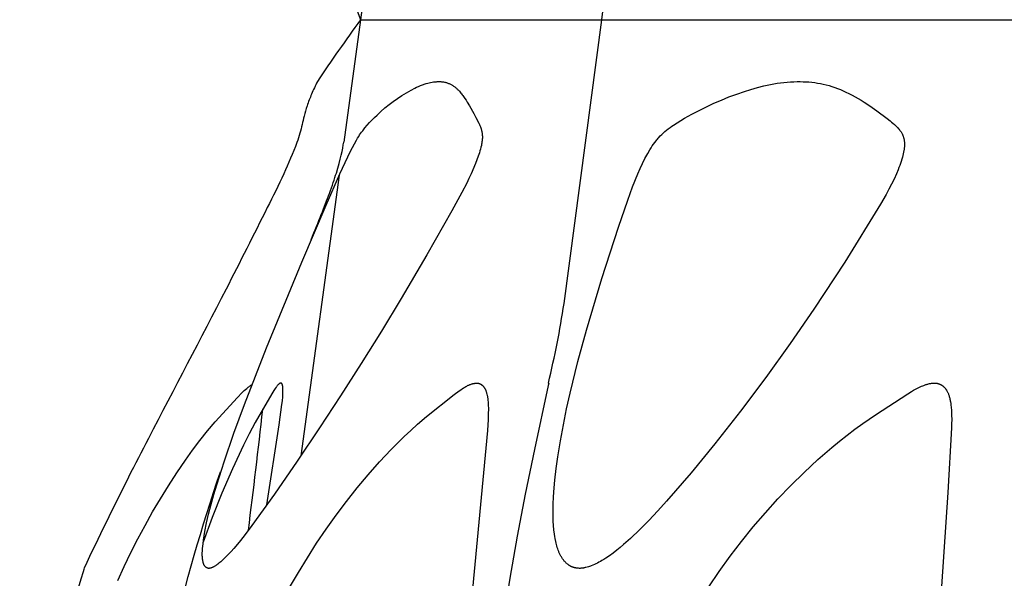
# Model space of a CAD drawing. Header units: millimetres. Extents: x 1250 to 1725, y 0 to 1655.
# Tile 203 of 256: x 1274 to 1299, y 1430 to 1444. Entities that reach past the tile are written whole.
import ezdxf

# ---------------------------------------------------------------- set-up
doc = ezdxf.new("R2010")
doc.units = ezdxf.units.MM
doc.header["$MEASUREMENT"] = 0
doc.layers.add('Crea2D$visibili$tangenti', color=7, linetype='Continuous', true_color=0x000000)

msp = doc.modelspace()

# ---------------------------------------------------------------- linework, layer by layer
at = {"layer": 'Crea2D$visibili$tangenti'}
for p, q in [((1288.702, 1444.314), (1289.664, 1451.558)), ((1282.9, 1447.462), (1282.469, 1444.314)), ((1282.469, 1444.314), (1282.037, 1441.151)), ((1282.469, 1444.314), (1288.702, 1444.314)), ((1287.729, 1436.98), (1288.702, 1444.314)), ((1288.702, 1444.314), (1300.978, 1444.314)), ((1281.919, 1440.291), (1280.928, 1433.041))]:
    msp.add_line(p, q, dxfattribs=at)
for points in [[(1278.552, 1430.128), (1278.55, 1430.128), (1278.549, 1430.128), (1278.547, 1430.128), (1278.545, 1430.128), (1278.543, 1430.128), (1278.541, 1430.128), (1278.54, 1430.129), (1278.538, 1430.129), (1278.536, 1430.129), (1278.534, 1430.129), (1278.531, 1430.13), (1278.527, 1430.131), (1278.524, 1430.132), (1278.52, 1430.133), (1278.517, 1430.134), (1278.513, 1430.135), (1278.51, 1430.136), (1278.507, 1430.138), (1278.504, 1430.139), (1278.5, 1430.141), (1278.497, 1430.143), (1278.494, 1430.144), (1278.491, 1430.146), (1278.488, 1430.148), (1278.485, 1430.15), (1278.482, 1430.152), (1278.479, 1430.154), (1278.476, 1430.157), (1278.474, 1430.159), (1278.471, 1430.161), (1278.468, 1430.164), (1278.466, 1430.166), (1278.463, 1430.169), (1278.461, 1430.171), (1278.458, 1430.174), (1278.456, 1430.177), (1278.453, 1430.18), (1278.451, 1430.183), (1278.448, 1430.187), (1278.445, 1430.19), (1278.442, 1430.194), (1278.44, 1430.198), (1278.437, 1430.202), (1278.435, 1430.206), (1278.433, 1430.21), (1278.43, 1430.214), (1278.428, 1430.218), (1278.426, 1430.222), (1278.424, 1430.226), (1278.423, 1430.231), (1278.421, 1430.235), (1278.417, 1430.243), (1278.414, 1430.252), (1278.411, 1430.261), (1278.409, 1430.27), (1278.406, 1430.279), (1278.404, 1430.288), (1278.402, 1430.297), (1278.398, 1430.316), (1278.393, 1430.342), (1278.39, 1430.369), (1278.387, 1430.396), (1278.385, 1430.423), (1278.383, 1430.45), (1278.382, 1430.477), (1278.382, 1430.504), (1278.382, 1430.531), (1278.384, 1430.571), (1278.386, 1430.612), (1278.389, 1430.652), (1278.392, 1430.692), (1278.401, 1430.773), (1278.412, 1430.854), (1278.429, 1430.967), (1278.449, 1431.08), (1278.494, 1431.305), (1278.546, 1431.528), (1278.603, 1431.75), (1278.681, 1432.035), (1278.765, 1432.318), (1278.945, 1432.881), (1279.2, 1433.625), (1279.471, 1434.362), (1280.044, 1435.826), (1280.957, 1438.044), (1281.582, 1439.517), (1281.937, 1440.33), (1282.071, 1440.623), (1282.212, 1440.912), (1282.312, 1441.106), (1282.366, 1441.201), (1282.394, 1441.248), (1282.423, 1441.294), (1282.448, 1441.333), (1282.474, 1441.37), (1282.5, 1441.407), (1282.528, 1441.444), (1282.584, 1441.516), (1282.643, 1441.586), (1282.704, 1441.654), (1282.767, 1441.72), (1282.832, 1441.785), (1282.898, 1441.849), (1282.999, 1441.942), (1283.102, 1442.031), (1283.208, 1442.117), (1283.317, 1442.2), (1283.428, 1442.279), (1283.542, 1442.355), (1283.658, 1442.426), (1283.717, 1442.46), (1283.777, 1442.494), (1283.872, 1442.544), (1283.92, 1442.567), (1283.969, 1442.589), (1284.018, 1442.61), (1284.068, 1442.63), (1284.094, 1442.639), (1284.119, 1442.648), (1284.145, 1442.656), (1284.17, 1442.664), (1284.207, 1442.674), (1284.244, 1442.683), (1284.281, 1442.691), (1284.319, 1442.698), (1284.356, 1442.704), (1284.394, 1442.708), (1284.432, 1442.711), (1284.45, 1442.712), (1284.469, 1442.713), (1284.489, 1442.713), (1284.508, 1442.713), (1284.527, 1442.712), (1284.545, 1442.712), (1284.564, 1442.71), (1284.582, 1442.708), (1284.601, 1442.706), (1284.619, 1442.703), (1284.637, 1442.7), (1284.655, 1442.696), (1284.673, 1442.691), (1284.691, 1442.686), (1284.709, 1442.681), (1284.727, 1442.675), (1284.744, 1442.668), (1284.761, 1442.661), (1284.778, 1442.654), (1284.795, 1442.646), (1284.811, 1442.637), (1284.828, 1442.628), (1284.843, 1442.619), (1284.859, 1442.609), (1284.875, 1442.598), (1284.89, 1442.588), (1284.905, 1442.576), (1284.919, 1442.565), (1284.934, 1442.553), (1284.948, 1442.541), (1284.962, 1442.528), (1284.975, 1442.515), (1284.989, 1442.502), (1285.002, 1442.489), (1285.027, 1442.462), (1285.046, 1442.44), (1285.065, 1442.418), (1285.083, 1442.396), (1285.1, 1442.373), (1285.118, 1442.35), (1285.134, 1442.327), (1285.167, 1442.279), (1285.198, 1442.231), (1285.228, 1442.182), (1285.286, 1442.083), (1285.399, 1441.884), (1285.453, 1441.783), (1285.526, 1441.642), (1285.544, 1441.602), (1285.553, 1441.581), (1285.562, 1441.561), (1285.57, 1441.541), (1285.578, 1441.52), (1285.586, 1441.494), (1285.59, 1441.481), (1285.594, 1441.468), (1285.597, 1441.455), (1285.601, 1441.441), (1285.604, 1441.428), (1285.606, 1441.415), (1285.609, 1441.402), (1285.611, 1441.388), (1285.613, 1441.375), (1285.615, 1441.361), (1285.616, 1441.348), (1285.617, 1441.334), (1285.618, 1441.321), (1285.619, 1441.307), (1285.619, 1441.292), (1285.62, 1441.276), (1285.619, 1441.261), (1285.619, 1441.245), (1285.618, 1441.23), (1285.617, 1441.215), (1285.614, 1441.184), (1285.609, 1441.153), (1285.605, 1441.123), (1285.599, 1441.092), (1285.593, 1441.062), (1285.582, 1441.014), (1285.57, 1440.967), (1285.557, 1440.92), (1285.543, 1440.873), (1285.513, 1440.781), (1285.48, 1440.689), (1285.444, 1440.598), (1285.329, 1440.33), (1285.273, 1440.207), (1285.214, 1440.085), (1285.091, 1439.844), (1284.829, 1439.37), (1284.183, 1438.234), (1283.522, 1437.107), (1283.009, 1436.26), (1282.485, 1435.421), (1281.951, 1434.587), (1281.409, 1433.759), (1280.833, 1432.899), (1280.247, 1432.046), (1279.664, 1431.234), (1279.461, 1430.969), (1279.331, 1430.805), (1279.196, 1430.645), (1279.126, 1430.567), (1279.055, 1430.49), (1278.982, 1430.416), (1278.907, 1430.343), (1278.86, 1430.3), (1278.837, 1430.28), (1278.812, 1430.259), (1278.788, 1430.24), (1278.762, 1430.221), (1278.749, 1430.212), (1278.736, 1430.203), (1278.723, 1430.194), (1278.709, 1430.186), (1278.691, 1430.175), (1278.682, 1430.17), (1278.672, 1430.165), (1278.663, 1430.161), (1278.653, 1430.156), (1278.644, 1430.152), (1278.634, 1430.148), (1278.624, 1430.144), (1278.614, 1430.141), (1278.604, 1430.138), (1278.594, 1430.135), (1278.589, 1430.134), (1278.584, 1430.133), (1278.578, 1430.132), (1278.573, 1430.131), (1278.568, 1430.13), (1278.563, 1430.129), (1278.558, 1430.129)], [(1288.129, 1430.128), (1288.101, 1430.13), (1288.087, 1430.131), (1288.073, 1430.133), (1288.059, 1430.135), (1288.045, 1430.137), (1288.031, 1430.139), (1288.017, 1430.142), (1288.004, 1430.145), (1287.99, 1430.149), (1287.976, 1430.153), (1287.963, 1430.157), (1287.95, 1430.162), (1287.936, 1430.167), (1287.924, 1430.172), (1287.911, 1430.178), (1287.904, 1430.181), (1287.897, 1430.185), (1287.891, 1430.188), (1287.884, 1430.192), (1287.871, 1430.199), (1287.859, 1430.207), (1287.846, 1430.216), (1287.834, 1430.225), (1287.822, 1430.234), (1287.811, 1430.244), (1287.799, 1430.253), (1287.788, 1430.264), (1287.777, 1430.274), (1287.767, 1430.285), (1287.756, 1430.296), (1287.746, 1430.307), (1287.736, 1430.318), (1287.727, 1430.33), (1287.715, 1430.345), (1287.703, 1430.361), (1287.692, 1430.376), (1287.681, 1430.392), (1287.67, 1430.408), (1287.66, 1430.425), (1287.65, 1430.441), (1287.641, 1430.458), (1287.632, 1430.475), (1287.623, 1430.492), (1287.615, 1430.509), (1287.607, 1430.526), (1287.599, 1430.544), (1287.592, 1430.562), (1287.578, 1430.598), (1287.565, 1430.634), (1287.553, 1430.671), (1287.542, 1430.708), (1287.532, 1430.746), (1287.523, 1430.784), (1287.515, 1430.822), (1287.5, 1430.899), (1287.49, 1430.955), (1287.482, 1431.012), (1287.467, 1431.125), (1287.457, 1431.239), (1287.45, 1431.353), (1287.446, 1431.467), (1287.445, 1431.581), (1287.446, 1431.695), (1287.449, 1431.808), (1287.456, 1431.96), (1287.466, 1432.111), (1287.493, 1432.413), (1287.528, 1432.714), (1287.571, 1433.014), (1287.638, 1433.429), (1287.713, 1433.842), (1287.797, 1434.253), (1287.888, 1434.662), (1288.089, 1435.478), (1288.31, 1436.288), (1288.71, 1437.624), (1289.138, 1438.952), (1289.374, 1439.646), (1289.5, 1439.989), (1289.636, 1440.33), (1289.695, 1440.465), (1289.756, 1440.598), (1289.821, 1440.728), (1289.891, 1440.856), (1289.947, 1440.953), (1289.977, 1441.001), (1290.007, 1441.049), (1290.039, 1441.095), (1290.072, 1441.141), (1290.106, 1441.185), (1290.123, 1441.207), (1290.141, 1441.229), (1290.159, 1441.25), (1290.178, 1441.27), (1290.216, 1441.31), (1290.255, 1441.349), (1290.296, 1441.386), (1290.337, 1441.423), (1290.38, 1441.458), (1290.423, 1441.492), (1290.468, 1441.525), (1290.513, 1441.557), (1290.559, 1441.589), (1290.653, 1441.649), (1290.748, 1441.707), (1290.845, 1441.764), (1291.031, 1441.868), (1291.219, 1441.967), (1291.409, 1442.062), (1291.602, 1442.152), (1291.796, 1442.237), (1291.992, 1442.317), (1292.191, 1442.392), (1292.392, 1442.461), (1292.558, 1442.513), (1292.726, 1442.561), (1292.894, 1442.604), (1292.979, 1442.623), (1293.065, 1442.64), (1293.15, 1442.656), (1293.236, 1442.67), (1293.322, 1442.683), (1293.408, 1442.693), (1293.494, 1442.701), (1293.581, 1442.707), (1293.668, 1442.711), (1293.755, 1442.713), (1293.793, 1442.713), (1293.832, 1442.713), (1293.907, 1442.711), (1293.982, 1442.708), (1294.057, 1442.703), (1294.132, 1442.696), (1294.207, 1442.686), (1294.281, 1442.675), (1294.355, 1442.662), (1294.429, 1442.646), (1294.504, 1442.628), (1294.578, 1442.608), (1294.652, 1442.585), (1294.725, 1442.561), (1294.797, 1442.534), (1294.869, 1442.506), (1294.94, 1442.476), (1295.01, 1442.444), (1295.091, 1442.405), (1295.171, 1442.364), (1295.25, 1442.321), (1295.328, 1442.277), (1295.405, 1442.23), (1295.481, 1442.182), (1295.631, 1442.083), (1295.816, 1441.953), (1296.076, 1441.76), (1296.153, 1441.699), (1296.191, 1441.668), (1296.229, 1441.636), (1296.266, 1441.603), (1296.302, 1441.569), (1296.327, 1441.544), (1296.351, 1441.519), (1296.375, 1441.493), (1296.386, 1441.48), (1296.397, 1441.466), (1296.408, 1441.452), (1296.419, 1441.438), (1296.429, 1441.424), (1296.438, 1441.41), (1296.447, 1441.395), (1296.456, 1441.38), (1296.464, 1441.365), (1296.468, 1441.357), (1296.472, 1441.35), (1296.478, 1441.335), (1296.484, 1441.321), (1296.49, 1441.307), (1296.495, 1441.292), (1296.499, 1441.277), (1296.504, 1441.262), (1296.508, 1441.247), (1296.511, 1441.231), (1296.514, 1441.216), (1296.517, 1441.201), (1296.519, 1441.185), (1296.521, 1441.169), (1296.523, 1441.154), (1296.524, 1441.138), (1296.525, 1441.122), (1296.525, 1441.107), (1296.526, 1441.085), (1296.525, 1441.063), (1296.525, 1441.041), (1296.523, 1441.019), (1296.521, 1440.997), (1296.519, 1440.975), (1296.516, 1440.953), (1296.512, 1440.931), (1296.505, 1440.888), (1296.495, 1440.845), (1296.485, 1440.802), (1296.473, 1440.76), (1296.458, 1440.705), (1296.441, 1440.65), (1296.423, 1440.596), (1296.404, 1440.542), (1296.384, 1440.488), (1296.362, 1440.435), (1296.317, 1440.33), (1296.256, 1440.194), (1296.191, 1440.06), (1296.123, 1439.928), (1296.052, 1439.798), (1295.903, 1439.541), (1294.981, 1438.049), (1294.186, 1436.828), (1293.573, 1435.938), (1292.941, 1435.061), (1292.291, 1434.197), (1291.623, 1433.347), (1291.011, 1432.598), (1290.379, 1431.865), (1290.153, 1431.615), (1289.924, 1431.37), (1289.688, 1431.131), (1289.444, 1430.899), (1289.27, 1430.744), (1289.181, 1430.668), (1289.09, 1430.595), (1288.997, 1430.524), (1288.903, 1430.456), (1288.806, 1430.391), (1288.757, 1430.36), (1288.707, 1430.33), (1288.669, 1430.308), (1288.631, 1430.287), (1288.592, 1430.266), (1288.553, 1430.246), (1288.513, 1430.228), (1288.473, 1430.21), (1288.433, 1430.194), (1288.412, 1430.186), (1288.391, 1430.179), (1288.359, 1430.169), (1288.327, 1430.159), (1288.295, 1430.151), (1288.278, 1430.148), (1288.262, 1430.144), (1288.245, 1430.141), (1288.229, 1430.138), (1288.212, 1430.136), (1288.196, 1430.133), (1288.179, 1430.132), (1288.162, 1430.13), (1288.146, 1430.129)]]:
    msp.add_lwpolyline(points, close=True, dxfattribs=at)
for points in [[(1276.197, 1429.814), (1276.365, 1430.178), (1276.539, 1430.535), (1276.718, 1430.889), (1276.905, 1431.239), (1277.099, 1431.586), (1277.3, 1431.928), (1277.508, 1432.266), (1277.724, 1432.599), (1277.948, 1432.926), (1278.131, 1433.183), (1278.32, 1433.434), (1278.516, 1433.681), (1278.719, 1433.921), (1279.296, 1434.548), (1279.405, 1434.663), (1279.467, 1434.724), (1279.498, 1434.754), (1279.531, 1434.783), (1279.547, 1434.797), (1279.564, 1434.81), (1279.581, 1434.824), (1279.599, 1434.837), (1279.616, 1434.849), (1279.634, 1434.861), (1279.652, 1434.873), (1279.671, 1434.884)], [(1280.054, 1431.77), (1280.368, 1433.837), (1280.441, 1434.362), (1280.452, 1434.464), (1280.461, 1434.565), (1280.464, 1434.616), (1280.466, 1434.667), (1280.467, 1434.718), (1280.466, 1434.769), (1280.465, 1434.796), (1280.464, 1434.81), (1280.462, 1434.823), (1280.461, 1434.83), (1280.46, 1434.837), (1280.459, 1434.844), (1280.458, 1434.85), (1280.456, 1434.857), (1280.455, 1434.864), (1280.453, 1434.87), (1280.451, 1434.877), (1280.449, 1434.88), (1280.448, 1434.883), (1280.447, 1434.887), (1280.446, 1434.89), (1280.445, 1434.891), (1280.444, 1434.893), (1280.443, 1434.894), (1280.442, 1434.896), (1280.442, 1434.897), (1280.441, 1434.899), (1280.44, 1434.9), (1280.439, 1434.901), (1280.438, 1434.903), (1280.437, 1434.904), (1280.436, 1434.905), (1280.436, 1434.905), (1280.435, 1434.906), (1280.435, 1434.906), (1280.434, 1434.907), (1280.434, 1434.908), (1280.433, 1434.908), (1280.432, 1434.909), (1280.432, 1434.909), (1280.431, 1434.91), (1280.43, 1434.91), (1280.43, 1434.911), (1280.429, 1434.911), (1280.428, 1434.912), (1280.428, 1434.912), (1280.427, 1434.913), (1280.426, 1434.913), (1280.426, 1434.914), (1280.425, 1434.914), (1280.424, 1434.914), (1280.423, 1434.915), (1280.423, 1434.915), (1280.422, 1434.915), (1280.421, 1434.916), (1280.42, 1434.916), (1280.419, 1434.916), (1280.418, 1434.917), (1280.418, 1434.917), (1280.416, 1434.917), (1280.415, 1434.917), (1280.413, 1434.917), (1280.412, 1434.917), (1280.41, 1434.918), (1280.409, 1434.917), (1280.408, 1434.917), (1280.406, 1434.917), (1280.405, 1434.917), (1280.403, 1434.917), (1280.402, 1434.917), (1280.401, 1434.916), (1280.399, 1434.916), (1280.398, 1434.916), (1280.397, 1434.915), (1280.396, 1434.915), (1280.394, 1434.914), (1280.393, 1434.914), (1280.392, 1434.913), (1280.39, 1434.913), (1280.389, 1434.912), (1280.388, 1434.912), (1280.386, 1434.91), (1280.383, 1434.909), (1280.381, 1434.908), (1280.378, 1434.906), (1280.376, 1434.905), (1280.373, 1434.902), (1280.37, 1434.9), (1280.366, 1434.897), (1280.363, 1434.895), (1280.36, 1434.892), (1280.357, 1434.89), (1280.351, 1434.884), (1280.345, 1434.878), (1280.34, 1434.873), (1280.329, 1434.861), (1280.318, 1434.848), (1280.307, 1434.835), (1280.297, 1434.823), (1280.287, 1434.81), (1280.268, 1434.783), (1280.25, 1434.756), (1280.232, 1434.728), (1280.181, 1434.644), (1279.752, 1433.904), (1279.596, 1433.61), (1279.446, 1433.312), (1279.159, 1432.698), (1278.89, 1432.075), (1278.64, 1431.445), (1278.405, 1430.808)], [(1280.639, 1429.631), (1280.864, 1430.019), (1281.097, 1430.402), (1281.336, 1430.776), (1281.584, 1431.143), (1281.84, 1431.505), (1282.106, 1431.86), (1282.38, 1432.207), (1282.665, 1432.547), (1282.958, 1432.879), (1283.262, 1433.202), (1283.428, 1433.369), (1283.597, 1433.534), (1283.769, 1433.695), (1283.945, 1433.853), (1284.177, 1434.051), (1284.893, 1434.621), (1285.018, 1434.716), (1285.06, 1434.747), (1285.103, 1434.776), (1285.125, 1434.79), (1285.147, 1434.804), (1285.17, 1434.817), (1285.192, 1434.83), (1285.215, 1434.842), (1285.239, 1434.854), (1285.254, 1434.861), (1285.269, 1434.867), (1285.284, 1434.874), (1285.299, 1434.88), (1285.314, 1434.886), (1285.33, 1434.891), (1285.345, 1434.896), (1285.361, 1434.9), (1285.377, 1434.905), (1285.392, 1434.908), (1285.408, 1434.911), (1285.416, 1434.912), (1285.424, 1434.913), (1285.432, 1434.914), (1285.44, 1434.915), (1285.448, 1434.916), (1285.456, 1434.916), (1285.464, 1434.917), (1285.472, 1434.917), (1285.48, 1434.917), (1285.488, 1434.917), (1285.492, 1434.917), (1285.495, 1434.917), (1285.498, 1434.917), (1285.501, 1434.916), (1285.504, 1434.916), (1285.507, 1434.916), (1285.51, 1434.915), (1285.513, 1434.915), (1285.516, 1434.914), (1285.519, 1434.914), (1285.525, 1434.913), (1285.531, 1434.911), (1285.536, 1434.91), (1285.542, 1434.908), (1285.548, 1434.906), (1285.553, 1434.903), (1285.559, 1434.901), (1285.564, 1434.899), (1285.569, 1434.896), (1285.575, 1434.893), (1285.58, 1434.89), (1285.585, 1434.887), (1285.59, 1434.884), (1285.595, 1434.88), (1285.6, 1434.877), (1285.604, 1434.873), (1285.609, 1434.869), (1285.614, 1434.866), (1285.618, 1434.862), (1285.623, 1434.858), (1285.627, 1434.853), (1285.631, 1434.849), (1285.635, 1434.845), (1285.639, 1434.84), (1285.643, 1434.836), (1285.647, 1434.831), (1285.651, 1434.827), (1285.656, 1434.82), (1285.661, 1434.814), (1285.665, 1434.808), (1285.669, 1434.802), (1285.673, 1434.795), (1285.678, 1434.789), (1285.681, 1434.782), (1285.685, 1434.775), (1285.689, 1434.769), (1285.692, 1434.762), (1285.696, 1434.755), (1285.699, 1434.748), (1285.705, 1434.734), (1285.711, 1434.72), (1285.716, 1434.705), (1285.721, 1434.69), (1285.726, 1434.675), (1285.73, 1434.66), (1285.734, 1434.645), (1285.738, 1434.63), (1285.745, 1434.6), (1285.749, 1434.578), (1285.752, 1434.557), (1285.759, 1434.515), (1285.764, 1434.472), (1285.767, 1434.43), (1285.77, 1434.387), (1285.772, 1434.344), (1285.774, 1434.259), (1285.772, 1434.116), (1285.767, 1433.974), (1285.75, 1433.689), (1285.307, 1428.954)], [(1287.332, 1434.909), (1287.334, 1434.917), (1287.334, 1434.917), (1287.334, 1434.915), (1287.321, 1434.854), (1286.967, 1433.203), (1286.728, 1432.048), (1286.519, 1430.965), (1286.327, 1429.879), (1286.095, 1428.41)], [(1291.468, 1429.655), (1291.74, 1430.051), (1292.023, 1430.44), (1292.317, 1430.824), (1292.62, 1431.199), (1292.933, 1431.566), (1293.257, 1431.924), (1293.59, 1432.272), (1293.934, 1432.611), (1294.287, 1432.939), (1294.651, 1433.256), (1294.846, 1433.417), (1295.044, 1433.575), (1295.245, 1433.728), (1295.45, 1433.877), (1295.774, 1434.099), (1296.61, 1434.643), (1296.71, 1434.704), (1296.76, 1434.734), (1296.812, 1434.762), (1296.864, 1434.788), (1296.916, 1434.814), (1296.97, 1434.837), (1296.997, 1434.849), (1297.024, 1434.859), (1297.06, 1434.872), (1297.078, 1434.878), (1297.096, 1434.884), (1297.114, 1434.89), (1297.133, 1434.895), (1297.151, 1434.899), (1297.17, 1434.904), (1297.189, 1434.907), (1297.207, 1434.911), (1297.226, 1434.913), (1297.245, 1434.915), (1297.264, 1434.917), (1297.274, 1434.917), (1297.283, 1434.917), (1297.293, 1434.918), (1297.303, 1434.918), (1297.312, 1434.917), (1297.322, 1434.917), (1297.33, 1434.917), (1297.338, 1434.916), (1297.346, 1434.916), (1297.354, 1434.915), (1297.361, 1434.914), (1297.369, 1434.913), (1297.377, 1434.911), (1297.385, 1434.909), (1297.392, 1434.907), (1297.4, 1434.905), (1297.407, 1434.903), (1297.415, 1434.901), (1297.422, 1434.898), (1297.429, 1434.895), (1297.437, 1434.892), (1297.444, 1434.889), (1297.451, 1434.886), (1297.458, 1434.882), (1297.465, 1434.879), (1297.472, 1434.875), (1297.479, 1434.871), (1297.485, 1434.867), (1297.492, 1434.863), (1297.499, 1434.858), (1297.505, 1434.854), (1297.511, 1434.849), (1297.518, 1434.844), (1297.524, 1434.839), (1297.53, 1434.834), (1297.536, 1434.829), (1297.541, 1434.824), (1297.547, 1434.818), (1297.553, 1434.812), (1297.559, 1434.806), (1297.565, 1434.799), (1297.571, 1434.792), (1297.577, 1434.786), (1297.582, 1434.779), (1297.588, 1434.772), (1297.593, 1434.765), (1297.598, 1434.757), (1297.603, 1434.75), (1297.608, 1434.742), (1297.613, 1434.735), (1297.622, 1434.72), (1297.63, 1434.704), (1297.638, 1434.688), (1297.646, 1434.672), (1297.653, 1434.655), (1297.66, 1434.638), (1297.666, 1434.621), (1297.672, 1434.604), (1297.678, 1434.587), (1297.683, 1434.57), (1297.689, 1434.548), (1297.695, 1434.525), (1297.7, 1434.503), (1297.705, 1434.48), (1297.709, 1434.458), (1297.713, 1434.435), (1297.72, 1434.39), (1297.726, 1434.344), (1297.73, 1434.298), (1297.737, 1434.206), (1297.743, 1434.091), (1297.746, 1433.976), (1297.745, 1433.868), (1297.743, 1433.761), (1297.65, 1432.091), (1297.432, 1428.891)]]:
    msp.add_lwpolyline(points, dxfattribs=at)
for centre, radius, start, end in [((1335.168, 1463.739), 56.165, 198.2196, 200.234), ((1328.021, 1411.435), 56.178, 144.1785, 146.1679), ((1264.453, 1440.462), 23.535, 346.3775, 351.4917), ((1124.277, 1451.165), 156.585, 352.64304, 353.79618), ((1313.629, 1418.718), 39.965, 163.411, 180.9799)]:
    msp.add_arc(centre, radius, start, end, dxfattribs=at)
for points, knots in [([(1281.356, 1442.713), (1281.302, 1442.607), (1281.205, 1442.4), (1281.092, 1442.101), (1280.991, 1441.764), (1280.932, 1441.442), (1280.763, 1440.941), (1280.607, 1440.596), (1280.486, 1440.33), (1280.353, 1440.034), (1279.855, 1439.041), (1278.703, 1436.751), (1277.482, 1434.442), (1276.246, 1432.045), (1275.7, 1430.926), (1275.331, 1430.136)], [0, 0, 0, 0, 0.355548, 0.683974, 0.958834, 1.409514, 1.664434, 2.543084, 2.543084, 2.543084, 3.515611, 5.876169, 10.232131, 11.352113, 13.967113, 13.967113, 13.967113, 13.967113]), ([(1281.192, 1438.626), (1281.389, 1439.099), (1281.546, 1439.488), (1281.74, 1440.021), (1281.799, 1440.196), (1281.956, 1440.703), (1282.01, 1440.958), (1282.037, 1441.151)], [42.307495, 42.307495, 42.307495, 42.307495, 45.337971, 45.337971, 47.18859, 47.18859, 51.456026, 51.456026, 51.456026, 51.456026]), ([(1276.535, 1414.589), (1276.483, 1415.39), (1276.411, 1416.977), (1276.423, 1420.066), (1276.829, 1425.357), (1277.881, 1429.77), (1278.851, 1432.622)], [0, 0, 0, 0, 2.407562, 4.764464, 9.265801, 18.304306, 18.304306, 18.304306, 18.304306])]:
    msp.add_open_spline(points, degree=3, knots=knots, dxfattribs=at)

doc.saveas('drawing.dxf')
